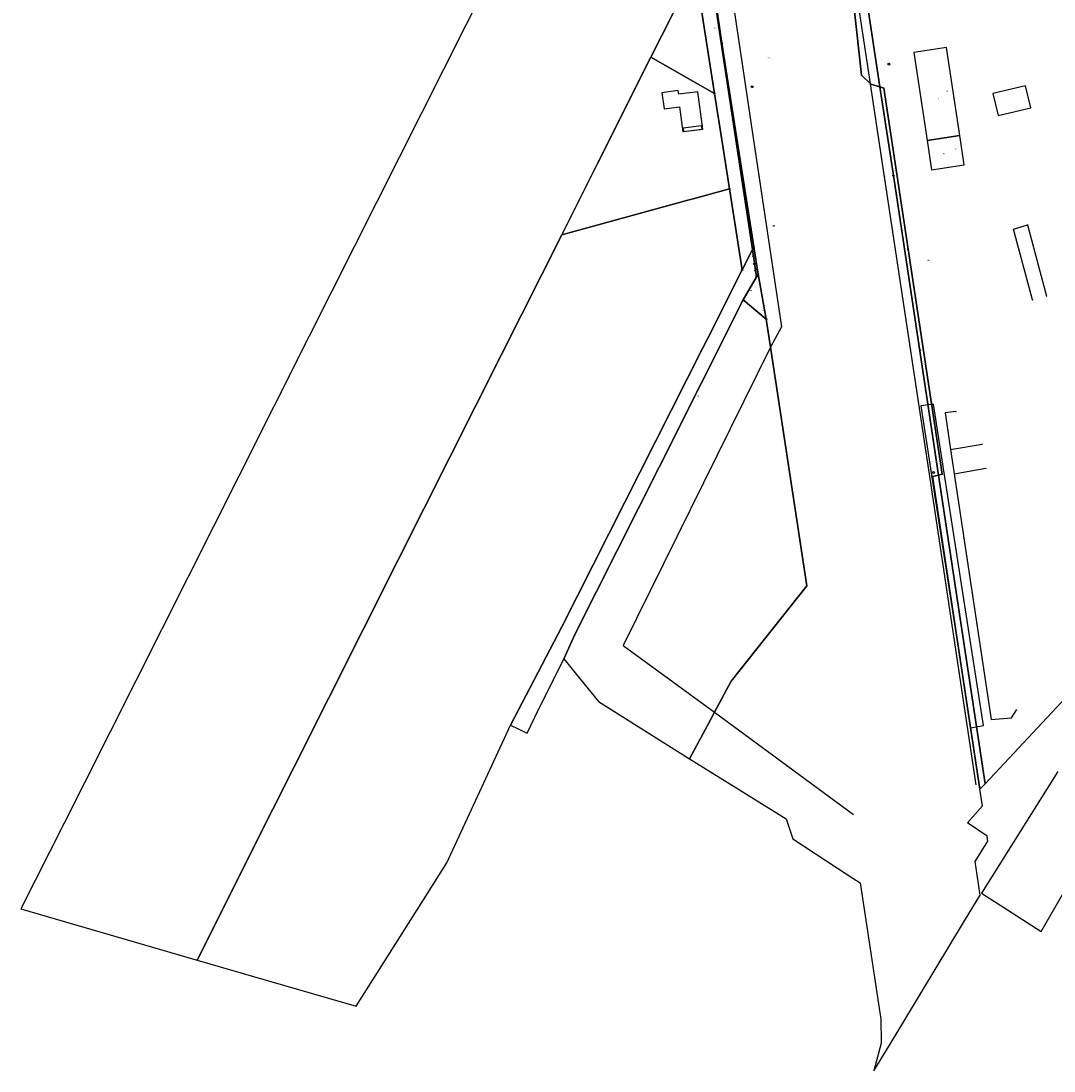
# Model space of a CAD drawing. Extents: x 2408905 to 4819478, y 5786105 to 11573663.
# Tile 1 of 39: x 2409291 to 2409757, y 5786202 to 5786674. Entities that reach past the tile are written whole.
import ezdxf

# ---------------------------------------------------------------- set-up
doc = ezdxf.new("R2010")
doc.units = 0
for name, color, linetype in [('K100-FLST_GRENZEN', 40, 'Continuous'), ('K105-FLST_NUMMERN', 40, 'Continuous'), ('K125-GEB_LINIEN', 40, 'Continuous'), ('K130-GEB_TEXTE', 40, 'Continuous'), ('K145-VERM_PKTE', 7, 'Continuous')]:
    doc.layers.add(name, color=color, linetype=linetype)
doc.styles.add('SIMPLEX', font='CONTINUOUS')

# ---------------------------------------------------------------- blocks, each defined once
blk = doc.blocks.new('233')
at = {"layer": 'K105-FLST_NUMMERN', "color": 7}
for points in [[(2, 0.5, 0), (0, 0, 0), (2, -0.5, 0)], [(0, 0, 0), (4, 0, 0)]]:
    blk.add_polyline3d(points, dxfattribs=at)
blk = doc.blocks.new('5')
at = {"layer": 'K125-GEB_LINIEN', "color": 7}
for points in [[(-0.25, 0.001, 0), (0, 0.001, 0), (0.25, 0.001, 0)], [(0, 0.251, 0), (0, 0.001, 0), (0, -0.249, 0)]]:
    blk.add_polyline3d(points, dxfattribs=at)
blk = doc.blocks.new('122')
at = {"color": 11, "linetype": 'Continuous'}
blk.add_circle((0, 0), 1.25, dxfattribs=at)
blk = doc.blocks.new('128')
at = {"color": 250, "linetype": 'Continuous'}
blk.add_circle((0, 0), 0.5, dxfattribs=at)
blk = doc.blocks.new('GRENZSTEIN')
at = {"color": 7, "linetype": 'Continuous'}
blk.add_circle((0, 0), 0.75, dxfattribs=at)
blk = doc.blocks.new('251')
at = {"color": 40, "linetype": 'Continuous'}
blk.add_circle((0, 0), 0.175, dxfattribs=at)

msp = doc.modelspace()

# ---------------------------------------------------------------- linework, layer by layer
at = {"layer": 'K100-FLST_GRENZEN', "color": 250}
for points in [[(2409651.305, 5786823.634), (2409653.916, 5786828.103), (2409646.702, 5786827.176), (2409644.402, 5786826.88), (2409655.816, 5786753.432), (2409665.51, 5786691.135), (2409670.068, 5786649.853), (2409674.278, 5786645.82), (2409678.39, 5786644.582)], [(2409370.816, 5786251.469), (2409404.957, 5786319.375), (2409414.572, 5786338.498), (2409461.248, 5786431.334), (2409507.924, 5786524.17), (2409535.009, 5786578.04), (2409551.302, 5786610.407), (2409575.222, 5786657.929), (2409595.106, 5786697.509), (2409587.831, 5786743.939), (2409536.531, 5786761.26), (2409504.418, 5786697.49), (2409501.941, 5786692.572), (2409441.64, 5786572.826), (2409421.283, 5786532.401), (2409389.542, 5786469.37), (2409319.975, 5786331.224), (2409310.882, 5786313.168), (2409291.432, 5786274.545)], [(2409595.106, 5786697.509), (2409603.866, 5786641.612), (2409607.571, 5786617.969), (2409610.584, 5786598.741), (2409616.324, 5786562.19), (2409620.954, 5786571.428), (2409606.884, 5786664.471), (2409595.245, 5786741.436), (2409587.831, 5786743.939)], [(2409595.245, 5786741.436), (2409606.884, 5786664.471), (2409620.954, 5786571.428), (2409621.574, 5786572.626), (2409607.161, 5786664.241), (2409598.468, 5786723.829), (2409596.867, 5786740.888)], [(2409575.222, 5786657.929), (2409603.866, 5786641.612), (2409595.106, 5786697.509)], [(2409535.009, 5786578.04), (2409591.881, 5786593.618), (2409594.305, 5786594.282), (2409610.584, 5786598.741), (2409607.571, 5786617.969), (2409603.866, 5786641.612), (2409575.222, 5786657.929), (2409551.302, 5786610.407)], [(2409680.197, 5786644.038), (2409678.39, 5786644.582), (2409684.43, 5786604.652), (2409704.793, 5786469.811), (2409706.437, 5786470.213)], [(2409396.117, 5786244.117), (2409442.373, 5786230.677), (2409474.52, 5786281.419), (2409483.237, 5786295.178), (2409511.989, 5786357.228), (2409535.122, 5786401.488), (2409598.467, 5786526.851), (2409600.659, 5786531.188), (2409616.324, 5786562.19), (2409610.584, 5786598.741), (2409594.305, 5786594.282), (2409591.881, 5786593.618), (2409535.009, 5786578.04), (2409507.924, 5786524.17), (2409461.248, 5786431.334), (2409414.572, 5786338.498), (2409404.957, 5786319.375), (2409370.816, 5786251.469), (2409386.804, 5786246.823)], [(2409519.477, 5786353.607), (2409524.597, 5786364.302), (2409527.996, 5786371.091), (2409535.994, 5786387.068), (2409541.074, 5786398.316), (2409578.887, 5786473.42), (2409616.791, 5786548.7), (2409622.822, 5786559.075), (2409620.954, 5786571.428), (2409616.324, 5786562.19), (2409600.659, 5786531.188), (2409598.467, 5786526.851), (2409535.122, 5786401.488), (2409511.989, 5786357.228)], [(2409620.954, 5786571.428), (2409622.822, 5786559.075), (2409623.518, 5786560.272), (2409621.574, 5786572.626)], [(2409616.791, 5786548.7), (2409627.191, 5786540.057), (2409623.518, 5786560.272)], [(2409535.994, 5786387.068), (2409541.673, 5786380.098), (2409551.667, 5786367.832), (2409592.667, 5786342.143), (2409600.776, 5786357.315), (2409603.886, 5786363.134), (2409611.35, 5786377.1), (2409645.512, 5786419.992), (2409629.112, 5786527.467), (2409627.191, 5786540.057), (2409616.791, 5786548.7), (2409578.887, 5786473.42), (2409541.074, 5786398.316)], [(2409704.793, 5786469.811), (2409702.045, 5786469.14), (2409723.458, 5786328.396), (2409725.775, 5786330.872)]]:
    msp.add_lwpolyline(points, close=True, dxfattribs=at)
for points in [[(2409651.305, 5786823.634), (2409678.39, 5786644.582), (2409680.197, 5786644.038), (2409706.437, 5786470.213), (2409704.793, 5786469.811), (2409725.775, 5786330.872), (2409772.868, 5786381.186)], [(2409598.468, 5786723.829), (2409607.161, 5786664.241), (2409621.574, 5786572.626), (2409623.518, 5786560.272), (2409627.191, 5786540.057), (2409629.112, 5786527.467), (2409645.512, 5786419.992), (2409611.35, 5786377.1), (2409603.886, 5786363.134), (2409600.776, 5786357.315), (2409592.667, 5786342.143), (2409609.599, 5786331.534), (2409636.121, 5786315.09), (2409639.104, 5786306.106), (2409659.241, 5786292.919), (2409666.246, 5786288.332), (2409669.46, 5786286.227), (2409678.55, 5786226.773), (2409678.794, 5786225.175), (2409678.87, 5786214.064), (2409675.694, 5786201.525), (2409683.002, 5786213.62), (2409716.516, 5786269.082), (2409722.369, 5786278.769), (2409723.553, 5786280.728), (2409722.162, 5786289.911), (2409721.27, 5786295.804), (2409727.021, 5786304.976), (2409726.672, 5786307.27), (2409717.888, 5786313.263), (2409724.595, 5786320.921), (2409723.458, 5786328.396), (2409702.045, 5786469.14), (2409704.793, 5786469.811), (2409684.43, 5786604.652), (2409678.39, 5786644.582), (2409674.278, 5786645.82), (2409670.068, 5786649.853), (2409665.51, 5786691.135)], [(2409758.541, 5786336.363), (2409724.093, 5786281.622), (2409733.696, 5786275.489), (2409751.05, 5786264.405), (2409767.774, 5786293.442)]]:
    msp.add_lwpolyline(points, dxfattribs=at)
at = {"layer": 'K125-GEB_LINIEN', "color": 250}
for points in [[(2409674.128, 5786645.963), (2409646.702, 5786827.176)], [(2409606.654, 5786719.521), (2409620.801, 5786624.678)], [(2409680.458, 5786604.142), (2409674.128, 5786645.963)], [(2409589.924, 5786624.489), (2409598.234, 5786625.557)], [(2409620.801, 5786624.678), (2409634.103, 5786536.564)], [(2409721.791, 5786330.371), (2409701.124, 5786467.257), (2409680.458, 5786604.142)], [(2409738.565, 5786580.561), (2409744.818, 5786582.512)], [(2409747.179, 5786548.675), (2409738.565, 5786580.561)], [(2409744.818, 5786582.512), (2409753.384, 5786550.398)], [(2409634.103, 5786536.564), (2409629.112, 5786527.467)], [(2409629.112, 5786527.467), (2409562.723, 5786393.137)], [(2409712.628, 5786498.499), (2409707.741, 5786497.837)], [(2409707.741, 5786497.837), (2409710.215, 5786481.336)], [(2409710.215, 5786481.336), (2409724.411, 5786483.758)], [(2409710.215, 5786481.336), (2409711.85, 5786470.426)], [(2409711.85, 5786470.426), (2409726.035, 5786472.883)], [(2409711.85, 5786470.426), (2409728.442, 5786359.74)], [(2409562.723, 5786393.137), (2409603.886, 5786363.134)], [(2409603.886, 5786363.134), (2409666.471, 5786316.953)], [(2409737.589, 5786360.466), (2409739.996, 5786364.343)], [(2409728.442, 5786359.74), (2409737.589, 5786360.466)]]:
    msp.add_lwpolyline(points, dxfattribs=at)
for points in [[(2409699.667, 5786620.499), (2409714.301, 5786622.786), (2409708.371, 5786662.319), (2409693.68, 5786660.095)], [(2409731.598, 5786631.721), (2409746.291, 5786635.235), (2409743.959, 5786645.125), (2409729.276, 5786641.6)], [(2409589.924, 5786624.489), (2409598.552, 5786625.598), (2409596.295, 5786642.408), (2409587.726, 5786641.322), (2409587.483, 5786642.955), (2409580.116, 5786641.935), (2409581.108, 5786634.739), (2409588.097, 5786635.674), (2409589.606, 5786624.448)], [(2409589.924, 5786624.489), (2409598.234, 5786625.557), (2409598.047, 5786627.025), (2409589.735, 5786625.956)], [(2409714.301, 5786622.786), (2409699.667, 5786620.499), (2409701.659, 5786607.313), (2409716.283, 5786609.572)], [(2409702.536, 5786501.704), (2409696.788, 5786501.008), (2409719.255, 5786355.967), (2409725.032, 5786357.037)]]:
    msp.add_lwpolyline(points, close=True, dxfattribs=at)

# ---------------------------------------------------------------- block references
at = {"layer": 'K100-FLST_GRENZEN', "color": 250, "xscale": 0.333, "yscale": 0.333}
for name, p in [('GRENZSTEIN', (2409607.161, 5786664.241)), ('251', (2409670.068, 5786649.853)), ('251', (2409674.278, 5786645.82)), ('251', (2409678.39, 5786644.582)), ('GRENZSTEIN', (2409603.866, 5786641.612)), ('251', (2409680.197, 5786644.038)), ('GRENZSTEIN', (2409684.43, 5786604.652)), ('GRENZSTEIN', (2409610.584, 5786598.741)), ('251', (2409620.954, 5786571.428)), ('GRENZSTEIN', (2409621.574, 5786572.626)), ('GRENZSTEIN', (2409616.324, 5786562.19)), ('GRENZSTEIN', (2409623.518, 5786560.272)), ('GRENZSTEIN', (2409622.822, 5786559.075)), ('GRENZSTEIN', (2409616.791, 5786548.7)), ('GRENZSTEIN', (2409627.191, 5786540.057)), ('251', (2409704.793, 5786469.811)), ('251', (2409706.437, 5786470.213)), ('GRENZSTEIN', (2409702.045, 5786469.14))]:
    msp.add_blockref(name, p, dxfattribs=at)
at = {"layer": 'K105-FLST_NUMMERN', "color": 250}
for p, xscale, yscale, rotation in [((2409690.614, 5786571.424), 0.181, 0.181, 8.527000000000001), ((2409622.627, 5786562.686), 0.35, 0.35, 226.501)]:
    msp.add_blockref('233', p, dxfattribs=dict(at, xscale=xscale, yscale=yscale, rotation=rotation))
at = {"layer": 'K125-GEB_LINIEN', "color": 250, "xscale": 0.333, "yscale": 0.333}
for p in [(2409674.128, 5786645.963), (2409620.801, 5786624.678), (2409680.458, 5786604.142), (2409738.565, 5786580.561), (2409744.818, 5786582.512), (2409753.384, 5786550.398), (2409747.179, 5786548.675), (2409634.103, 5786536.564), (2409629.112, 5786527.467), (2409712.628, 5786498.499), (2409707.741, 5786497.837), (2409724.411, 5786483.758), (2409710.215, 5786481.336), (2409710.215, 5786481.336), (2409711.85, 5786470.426), (2409711.85, 5786470.426), (2409726.035, 5786472.883)]:
    msp.add_blockref('5', p, dxfattribs=at)
at = {"layer": 'K145-VERM_PKTE', "color": 250, "xscale": 0.333, "yscale": 0.333}
for name, p in [('122', (2409682.435, 5786654.854)), ('122', (2409620.854, 5786644.699)), ('128', (2409630.554, 5786581.993)), ('128', (2409621.305, 5786568.361)), ('122', (2409621.813, 5786564.878)), ('128', (2409696.536, 5786526.067)), ('122', (2409702.566, 5786471.02))]:
    msp.add_blockref(name, p, dxfattribs=at)

# ---------------------------------------------------------------- texts
at = {"layer": 'K105-FLST_NUMMERN', "color": 250, "linetype": 'Continuous', "style": 'SIMPLEX'}
for s, p in [('460', (2409603.389, 5786670.619, 50.009)), ('470', (2409627.597, 5786657.306, 50.009)), ('468', (2409699.397, 5786566.198, 50.009)), ('440', (2409619.345, 5786552.63, 50.009)), ('91', (2409625.146, 5786543.774, 50.009)), ('61', (2409595.912, 5786505.168, 50.009))]:
    msp.add_text(s, height=0.6, dxfattribs=at).set_placement(p)
at = {"layer": 'K130-GEB_TEXTE', "color": 250, "linetype": 'Continuous', "style": 'SIMPLEX'}
for s, rotation, p in [('16', 278.425, (2409708.211, 5786643.329)), ('18', 278.776, (2409712.121, 5786617.301))]:
    msp.add_text(s, height=0.666, rotation=rotation, dxfattribs=at).set_placement(p)
for s, p in [('II', (2409704.532, 5786638.983)), ('IV', (2409706.724, 5786614.186))]:
    msp.add_text(s, height=0.666, dxfattribs=at).set_placement(p)

doc.saveas('drawing.dxf')
